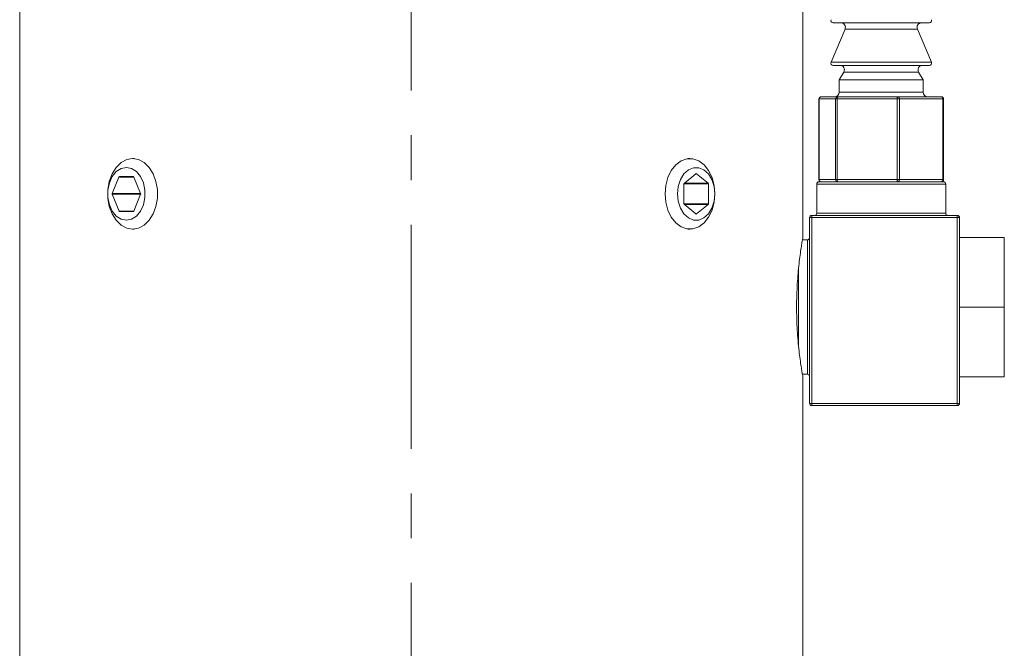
# Model space of a CAD drawing. Header units: inches. Extents: x 1 to 19.1, y 1.1 to 15.6.
# Tile 2 of 22: x 3.9 to 6.1, y 7.9 to 9.3. Entities that reach past the tile are written whole.
import ezdxf

# ---------------------------------------------------------------- set-up
doc = ezdxf.new("R2010")
doc.units = ezdxf.units.IN
doc.header["$MEASUREMENT"] = 0
doc.linetypes.add('CENTERX2', pattern=[0.8, 0.5, -0.1, 0.1, -0.1])
doc.layers.add('SLD-0', color=7, linetype='Continuous')

msp = doc.modelspace()

# ---------------------------------------------------------------- linework, layer by layer
at = {"color": 7, "linetype": 'Continuous', "lineweight": 15}
for p, q in [((3.8532, 9.7439), (3.8532, 7.7439)), ((5.6032, 8.7723), (5.6032, 9.7439)), ((5.8859, 9.2509), (5.6706, 9.2509)), ((5.6973, 9.237), (5.666, 9.1629)), ((5.8591, 9.237), (5.6973, 9.237)), ((5.8905, 9.1629), (5.8591, 9.237)), ((5.666, 9.1629), (5.6995, 9.1629)), ((5.8859, 9.1559), (5.6706, 9.1559)), ((5.6995, 9.1629), (5.8905, 9.1629)), ((5.6946, 9.1409), (5.6845, 9.1233)), ((5.8618, 9.1409), (5.6946, 9.1409)), ((5.872, 9.1233), (5.8618, 9.1409)), ((5.6845, 9.1233), (5.6845, 9.0959)), ((5.872, 9.1233), (5.6845, 9.1233)), ((5.872, 9.0959), (5.872, 9.1233)), ((5.6845, 9.0959), (5.7125, 9.0959)), ((5.7125, 9.0959), (5.872, 9.0959)), ((5.6391, 9.0809), (5.6391, 8.9009)), ((5.6393, 9.0809), (5.6391, 9.0809)), ((5.6762, 9.0809), (5.6393, 9.0809)), ((5.6393, 9.0809), (5.6393, 8.9009)), ((5.6441, 9.0859), (5.6811, 9.0859)), ((5.6798, 9.0809), (5.6762, 9.0809)), ((5.6762, 8.9009), (5.6762, 9.0809)), ((5.8139, 9.0809), (5.6798, 9.0809)), ((5.6798, 9.0809), (5.6798, 8.9009)), ((5.6811, 9.0859), (5.8152, 9.0859)), ((5.8139, 8.9009), (5.8139, 9.0809)), ((5.8188, 9.0809), (5.8139, 9.0809)), ((5.8152, 9.0859), (5.9124, 9.0859)), ((5.8188, 9.0809), (5.8188, 8.9009)), ((5.9159, 9.0809), (5.8188, 9.0809)), ((5.9159, 8.9009), (5.9159, 9.0809)), ((5.9174, 9.0809), (5.9159, 9.0809)), ((5.9174, 8.9009), (5.9174, 9.0809)), ((4.1095, 8.9477), (4.1056, 8.9477)), ((5.3508, 8.9477), (5.3469, 8.9477)), ((5.3641, 8.9138), (5.3376, 8.8922)), ((5.3641, 8.9138), (5.3655, 8.9138)), ((5.3912, 8.8928), (5.3655, 8.9138)), ((4.0748, 8.9063), (4.0599, 8.8699)), ((4.1085, 8.9063), (4.0748, 8.9063)), ((4.1073, 8.9073), (4.076, 8.9073)), ((4.1234, 8.8699), (4.1085, 8.9063)), ((5.3369, 8.8905), (5.3369, 8.8473)), ((5.337, 8.8911), (5.3919, 8.8911)), ((5.3383, 8.8928), (5.3912, 8.8928)), ((5.3919, 8.8468), (5.3919, 8.8911)), ((5.6342, 8.8909), (5.6342, 8.8259)), ((5.9222, 8.8909), (5.6342, 8.8909)), ((5.6393, 8.9009), (5.6391, 8.9009)), ((5.6392, 8.8959), (5.9172, 8.8959)), ((5.6393, 8.9009), (5.6762, 8.9009)), ((5.6798, 8.9009), (5.6762, 8.9009)), ((5.6798, 8.9009), (5.8139, 8.9009)), ((5.8188, 8.9009), (5.8139, 8.9009)), ((5.8188, 8.9009), (5.9159, 8.9009)), ((5.9174, 8.9009), (5.9159, 8.9009)), ((5.9222, 8.8259), (5.9222, 8.8909)), ((4.1234, 8.8699), (4.0599, 8.8699)), ((4.0599, 8.8679), (4.0752, 8.8305)), ((4.1234, 8.8679), (4.0599, 8.8679)), ((4.1081, 8.8305), (4.1234, 8.8679)), ((5.337, 8.8468), (5.3919, 8.8468)), ((5.3376, 8.8456), (5.3641, 8.824)), ((5.3383, 8.8451), (5.3912, 8.8451)), ((5.3655, 8.824), (5.3912, 8.8451)), ((4.1081, 8.8305), (4.0752, 8.8305)), ((4.0764, 8.8296), (4.1069, 8.8296)), ((5.3641, 8.824), (5.3655, 8.824)), ((5.6342, 8.8259), (5.9222, 8.8259)), ((5.6182, 8.4009), (5.6182, 8.8159)), ((5.6182, 8.8159), (5.6232, 8.8159)), ((5.6232, 8.8209), (5.6232, 8.8159)), ((5.6232, 8.8209), (5.9482, 8.8209)), ((5.6232, 8.8159), (5.6232, 8.4009)), ((5.9482, 8.8159), (5.6232, 8.8159)), ((5.9482, 8.8159), (5.9482, 8.8209)), ((5.9482, 8.4009), (5.9482, 8.8159)), ((5.9482, 8.8159), (5.9532, 8.8159)), ((5.9532, 8.8159), (5.9532, 8.4009)), ((4.1056, 8.7902), (4.1095, 8.7902)), ((5.3469, 8.7902), (5.3508, 8.7902)), ((5.6132, 8.7659), (5.6021, 8.7659)), ((5.6132, 8.6159), (5.6132, 8.7659)), ((6.0532, 8.7714), (5.9532, 8.7714)), ((6.0532, 8.7714), (6.0532, 8.6159)), ((5.5932, 8.7009), (5.5932, 8.6159)), ((5.5932, 8.6159), (5.5932, 8.5314)), ((5.6132, 8.4659), (5.6132, 8.6159)), ((6.0532, 8.6159), (5.9532, 8.6159)), ((6.0532, 8.6159), (6.0532, 8.4604)), ((5.6021, 8.4659), (5.6132, 8.4659)), ((5.6032, 7.7439), (5.6032, 8.46)), ((6.0532, 8.4604), (5.9532, 8.4604)), ((5.6182, 8.4009), (5.6232, 8.4009)), ((5.6232, 8.4009), (5.9482, 8.4009)), ((5.6232, 8.3959), (5.6232, 8.4009)), ((5.9482, 8.3959), (5.6232, 8.3959)), ((5.9482, 8.4009), (5.9482, 8.3959)), ((5.9482, 8.4009), (5.9532, 8.4009))]:
    msp.add_line(p, q, dxfattribs=at)
at = {"color": 7, "linetype": 'Continuous', "lineweight": 15, "flags": 128}
for points in [[(4.1056, 8.7902), (4.0923, 8.7925), (4.0797, 8.7992), (4.0687, 8.81), (4.0598, 8.8242), (4.0535, 8.841), (4.0503, 8.8594), (4.0503, 8.8784), (4.0535, 8.8968), (4.0598, 8.9137), (4.0687, 8.9279), (4.0797, 8.9386), (4.0923, 8.9454), (4.1056, 8.9477), (4.1189, 8.9454), (4.1315, 8.9386), (4.1425, 8.9279), (4.1514, 8.9137), (4.1576, 8.8968), (4.1609, 8.8784), (4.1609, 8.8594), (4.1576, 8.841), (4.1514, 8.8242), (4.1425, 8.81), (4.1315, 8.7992), (4.1189, 8.7925), (4.1056, 8.7902)], [(5.2952, 8.8689), (5.2968, 8.8878), (5.3015, 8.9055), (5.3092, 8.9211), (5.3192, 8.9337), (5.3311, 8.9425), (5.3441, 8.9471), (5.3576, 8.9471), (5.3706, 8.9425), (5.3825, 8.9337), (5.3925, 8.9211), (5.4001, 8.9055), (5.4049, 8.8878), (5.4065, 8.8689), (5.4049, 8.8501), (5.4001, 8.8323), (5.3925, 8.8167), (5.3825, 8.8041), (5.3706, 8.7953), (5.3576, 8.7908), (5.3441, 8.7908), (5.3311, 8.7953), (5.3192, 8.8041), (5.3092, 8.8167), (5.3015, 8.8323), (5.2968, 8.8501), (5.2952, 8.8689)], [(4.0917, 8.8099), (4.1034, 8.8123), (4.1142, 8.8192), (4.1232, 8.8303), (4.1296, 8.8444), (4.133, 8.8605), (4.133, 8.8773), (4.1296, 8.8935), (4.1232, 8.9076), (4.1142, 8.9186), (4.1034, 8.9256), (4.0917, 8.928), (4.0799, 8.9256), (4.0691, 8.9186), (4.0601, 8.9076), (4.0537, 8.8935), (4.0503, 8.8773), (4.0503, 8.8605), (4.0537, 8.8444), (4.0601, 8.8303), (4.0691, 8.8192), (4.0799, 8.8123), (4.0917, 8.8099)], [(5.323, 8.8689), (5.3247, 8.8523), (5.3296, 8.837), (5.3374, 8.8243), (5.3474, 8.8152), (5.3588, 8.8105), (5.3707, 8.8105), (5.3821, 8.8152), (5.3921, 8.8243), (5.3999, 8.837), (5.4048, 8.8523), (5.4065, 8.8689), (5.4048, 8.8856), (5.3999, 8.9009), (5.3921, 8.9136), (5.3821, 8.9226), (5.3707, 8.9274), (5.3588, 8.9274), (5.3474, 8.9226), (5.3374, 8.9136), (5.3296, 8.9009), (5.3247, 8.8856), (5.323, 8.8689)]]:
    msp.add_lwpolyline(points, dxfattribs=at)
at = {"color": 7, "linetype": 'Continuous', "lineweight": 15}
for centre, radius, start, end in [((5.6706, 9.2559), 0.005, 157.0723, 270), ((5.6881, 9.2409), 0.01, 337.0723, 90), ((5.8683, 9.2409), 0.01, 90, 202.9277), ((5.8859, 9.2559), 0.005, 270, 22.9277), ((5.6706, 9.1609), 0.005, 157.0723, 270), ((5.6859, 9.1459), 0.01, 330.1419, 90), ((5.8705, 9.1459), 0.01, 90, 209.8581), ((5.8859, 9.1609), 0.005, 270, 22.9277), ((5.6745, 9.0959), 0.01, 270, 0), ((5.882, 9.0959), 0.01, 180, 270), ((5.6441, 9.0809), 0.005, 90, 180), ((5.6442, 9.081), 0.00491, 91.0775, 181.0384), ((5.6811, 9.081), 0.00491, 91.0775, 181.0384), ((5.6857, 9.0821), 0.00604, 140.6625, 191.183), ((5.8199, 9.0821), 0.00604, 140.6625, 191.183), ((5.8143, 9.0815), 0.00447, 352.0962, 78.8797), ((5.9124, 9.0809), 0.005, 0, 90), ((5.9115, 9.0815), 0.00447, 352.0962, 78.8797), ((5.3648, 8.913), 0.00106, 48.8939, 131.1061), ((4.0761, 8.9059), 0.0014, 95.3927, 163.0703), ((4.1072, 8.9059), 0.0014, 16.9297, 84.6073), ((5.3391, 8.8906), 0.00221, 133.1769, 182.4077), ((5.3897, 8.8912), 0.00221, 357.5923, 46.8231), ((5.6392, 8.8909), 0.005, 90, 180), ((5.6441, 8.9009), 0.005, 180, 270), ((5.6442, 8.9008), 0.00491, 178.9616, 268.9225), ((5.6811, 8.9008), 0.00491, 178.9616, 268.9225), ((5.6857, 8.8998), 0.00604, 168.817, 219.3375), ((5.8199, 8.8998), 0.00604, 168.817, 219.3375), ((5.8143, 8.9003), 0.00447, 281.1203, 7.9038), ((5.9124, 8.9009), 0.005, 270, 0), ((5.9115, 8.9003), 0.00447, 281.1203, 7.9038), ((5.9172, 8.8909), 0.005, 0, 90), ((4.0624, 8.8689), 0.00268, 158.419, 201.581), ((4.1209, 8.8689), 0.00268, 338.419, 21.581), ((5.3391, 8.8472), 0.00221, 177.5923, 226.8231), ((5.3897, 8.8467), 0.00221, 313.1769, 2.4077), ((4.0765, 8.8309), 0.0014, 196.9297, 264.6073), ((4.1068, 8.8309), 0.0014, 275.3927, 343.0703), ((5.3648, 8.8248), 0.00106, 228.8939, 311.1061), ((5.6292, 8.8259), 0.005, 270, 0), ((5.9272, 8.8259), 0.005, 180, 270), ((5.6232, 8.8159), 0.005, 90, 180), ((5.9482, 8.8159), 0.005, 0, 90), ((5.6132, 8.7709), 0.005, 270, 0), ((5.6132, 8.4609), 0.005, 0, 90), ((5.6232, 8.4009), 0.005, 180, 270), ((5.9482, 8.4009), 0.005, 270, 0)]:
    msp.add_arc(centre, radius, start, end, dxfattribs=at)
msp.add_open_spline([(5.6031, 8.46), (5.6031, 8.4599), (5.6031, 8.4598), (5.6023, 8.4647), (5.6008, 8.4736), (5.5987, 8.4867), (5.5964, 8.5033), (5.594, 8.5234), (5.5918, 8.5459), (5.5902, 8.5708), (5.5892, 8.5966), (5.589, 8.6231), (5.5896, 8.649), (5.591, 8.6741), (5.5929, 8.6974), (5.5951, 8.7186), (5.5975, 8.737), (5.5998, 8.7522), (5.6016, 8.7635), (5.6028, 8.7702), (5.6033, 8.773), (5.6032, 8.7723), (5.6032, 8.7723)], degree=3, knots=[0, 0, 0, 0, 0.034407, 0.086462, 0.140014, 0.192356, 0.246175, 0.299234, 0.353825, 0.406934, 0.461624, 0.514008, 0.567935, 0.619958, 0.673459, 0.726038, 0.780105, 0.833295, 0.888041, 0.940952, 0.995441, 1, 1, 1, 1], dxfattribs=at)
at = {"layer": 'SLD-0', "color": 7, "linetype": 'CENTERX2', "lineweight": 0}
msp.add_line((4.7282, 5.0998), (4.7282, 10.608), dxfattribs=at)

doc.saveas('drawing.dxf')
